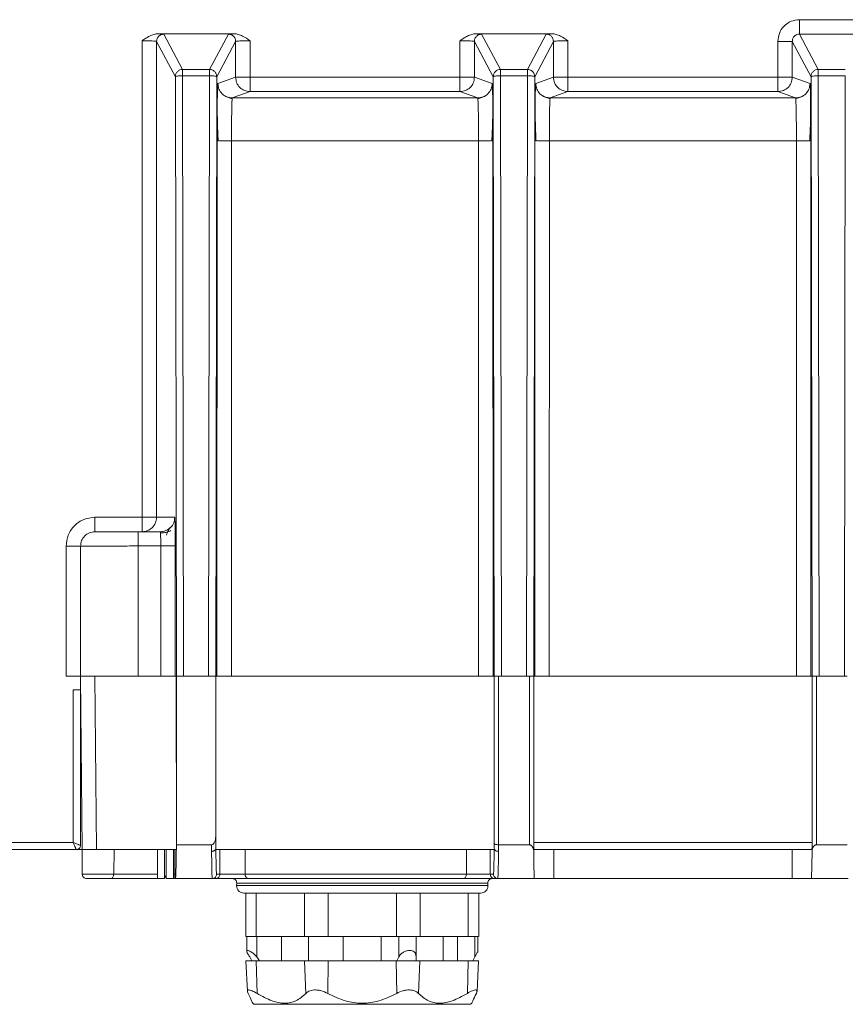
# Model space of a CAD drawing. Header units: millimetres. Extents: x -806 to 2023, y 502 to 1658.
# Tile 38 of 53: x 1513 to 1570, y 1018 to 1086. Entities that reach past the tile are written whole.
import ezdxf

# ---------------------------------------------------------------- set-up
doc = ezdxf.new("R2010")
doc.units = ezdxf.units.MM

# ---------------------------------------------------------------- blocks, each defined once
blk = doc.blocks.new('Drawing View13')
at = {"color": 7, "linetype": 'Continuous', "lineweight": 18}
for p, q in [((189.771, -22.675), (185.298, -22.675)), ((140.905, -23.65), (146.165, -23.65)), ((142.601, -26.118), (141.299, -23.676)), ((145.771, -23.676), (144.469, -26.118)), ((162.905, -23.65), (168.165, -23.65)), ((164.601, -26.118), (163.299, -23.676)), ((167.771, -23.676), (166.469, -26.118)), ((186.601, -26.118), (185.298, -23.675)), ((185.298, -23.675), (189.771, -23.675)), ((139.799, -24.137), (139.797, -57.105)), ((140.799, -24.175), (140.799, -57.105)), ((142.101, -26.618), (140.799, -24.175)), ((144.969, -26.618), (146.271, -24.175)), ((146.271, -26.655), (146.271, -24.175)), ((147.271, -26.655), (147.271, -24.137)), ((161.799, -24.137), (161.799, -26.655)), ((162.799, -24.175), (162.799, -26.655)), ((164.101, -26.618), (162.799, -24.175)), ((168.271, -24.175), (166.969, -26.618)), ((168.271, -26.655), (168.271, -24.175)), ((169.271, -26.655), (169.271, -24.137)), ((183.799, -24.175), (183.798, -26.654)), ((184.799, -24.175), (184.799, -26.655)), ((186.101, -26.618), (184.799, -24.175)), ((144.469, -26.118), (142.601, -26.118)), ((142.667, -68.105), (142.601, -26.561)), ((142.601, -26.561), (144.469, -26.561)), ((144.469, -26.561), (144.402, -68.105)), ((166.469, -26.118), (164.601, -26.118)), ((164.667, -68.105), (164.601, -26.561)), ((164.601, -26.561), (166.469, -26.561)), ((166.469, -26.561), (166.402, -68.105)), ((188.469, -26.118), (186.601, -26.118)), ((186.667, -68.105), (186.601, -26.561)), ((186.601, -26.561), (188.469, -26.561)), ((188.469, -26.561), (188.402, -68.105)), ((142.167, -68.105), (142.101, -26.618)), ((144.902, -68.105), (144.969, -26.618)), ((145.042, -27.091), (146.271, -26.655)), ((161.799, -26.655), (147.271, -26.655)), ((162.799, -26.655), (164.028, -27.091)), ((164.167, -68.105), (164.101, -26.618)), ((166.969, -26.618), (166.902, -68.105)), ((167.042, -27.091), (168.271, -26.655)), ((183.798, -26.654), (169.271, -26.655)), ((184.799, -26.655), (186.028, -27.091)), ((186.167, -68.105), (186.101, -26.618)), ((147.271, -27.655), (146.041, -28.091)), ((147.271, -27.655), (161.799, -27.655)), ((161.799, -27.655), (163.028, -28.091)), ((169.271, -27.655), (168.041, -28.091)), ((169.271, -27.655), (183.799, -27.655)), ((185.028, -28.091), (183.799, -27.655)), ((145.002, -28.263), (145.001, -28.711)), ((163.028, -28.091), (146.041, -28.091)), ((164.069, -28.775), (164.068, -28.263)), ((167.002, -28.263), (167.001, -28.711)), ((185.028, -28.091), (168.041, -28.091)), ((186.069, -28.775), (186.068, -28.263)), ((144.98, -68.105), (144.986, -31.041)), ((145.985, -31.053), (145.98, -68.105)), ((163.084, -31.053), (145.985, -31.053)), ((163.09, -68.105), (163.084, -31.053)), ((164.084, -31.041), (164.09, -68.105)), ((166.98, -68.105), (166.986, -31.041)), ((167.985, -31.053), (167.98, -68.105)), ((185.084, -31.053), (167.985, -31.053)), ((185.09, -68.105), (185.084, -31.053)), ((186.084, -31.041), (186.09, -68.105)), ((139.797, -57.105), (136.535, -57.105)), ((140.799, -57.105), (142.061, -57.105)), ((141.061, -58.105), (139.535, -58.105)), ((134.535, -59.105), (134.535, -68.105)), ((135.535, -59.105), (135.535, -68.105)), ((139.535, -59.093), (139.535, -68.105)), ((139.535, -59.093), (141.089, -59.093)), ((141.09, -68.105), (141.089, -59.093)), ((142.089, -59.08), (142.09, -68.105)), ((135.64, -80.105), (135.535, -68.105)), ((136.535, -68.105), (136.64, -80.105)), ((136.535, -68.105), (142.166, -68.105)), ((142.166, -68.105), (142.167, -80.105)), ((142.174, -68.105), (142.167, -68.105)), ((142.174, -79.765), (142.174, -68.105)), ((142.174, -68.105), (142.667, -68.105)), ((142.667, -68.105), (144.402, -68.105)), ((144.402, -68.105), (144.896, -68.105)), ((144.902, -68.105), (144.896, -68.105)), ((144.896, -68.105), (144.896, -79.154)), ((144.904, -68.105), (144.903, -79.965)), ((144.904, -68.105), (164.166, -68.105)), ((164.167, -79.965), (164.166, -68.105)), ((164.17, -68.105), (164.167, -68.105)), ((164.17, -79.677), (164.17, -68.105)), ((164.47, -79.765), (164.47, -68.105)), ((164.47, -68.105), (164.667, -68.105)), ((166.402, -68.105), (164.667, -68.105)), ((166.402, -68.105), (166.6, -68.105)), ((166.6, -68.105), (166.6, -79.765)), ((166.9, -68.105), (166.9, -80.186)), ((166.902, -68.105), (166.9, -68.105)), ((166.903, -79.605), (166.903, -68.105)), ((186.167, -68.105), (166.903, -68.105)), ((186.167, -79.605), (186.167, -68.105)), ((186.17, -68.105), (186.167, -68.105)), ((186.17, -80.186), (186.17, -68.105)), ((186.47, -79.765), (186.47, -68.105)), ((186.47, -68.105), (186.667, -68.105)), ((188.402, -68.105), (186.667, -68.105)), ((188.402, -68.105), (188.6, -68.105)), ((135.543, -69.042), (135.035, -69.042)), ((135.035, -69.042), (135.035, -79.605)), ((135.535, -79.805), (135.535, -69.042)), ((135.035, -79.605), (125.271, -79.605)), ((144.903, -79.965), (144.896, -79.154)), ((164.17, -79.677), (164.167, -79.965)), ((186.167, -79.605), (166.903, -79.605)), ((135.235, -80.105), (125.271, -80.105)), ((135.599, -80.105), (135.235, -80.105)), ((135.654, -81.808), (135.64, -80.105)), ((142.167, -80.105), (136.64, -80.105)), ((137.831, -81.81), (137.853, -80.105)), ((140.857, -82.106), (140.854, -80.105)), ((141.354, -82.085), (141.354, -80.105)), ((141.458, -80.105), (141.458, -82.085)), ((141.968, -81.811), (141.968, -80.105)), ((142.058, -80.105), (142.059, -81.811)), ((144.599, -79.765), (142.174, -79.765)), ((144.603, -80.223), (144.599, -79.765)), ((144.614, -81.044), (144.603, -80.223)), ((144.839, -80.151), (144.89, -80.102)), ((144.903, -79.965), (144.89, -80.102)), ((144.89, -80.105), (164.18, -80.105)), ((145.187, -81.805), (145.187, -80.105)), ((146.925, -80.105), (146.925, -81.805)), ((162.241, -81.805), (162.241, -80.105)), ((163.896, -80.105), (163.896, -81.805)), ((164.18, -80.102), (164.167, -79.965)), ((164.47, -79.765), (164.467, -80.222)), ((166.6, -79.765), (164.47, -79.765)), ((186.16, -80.105), (166.909, -80.105)), ((168.285, -82.105), (168.285, -80.105)), ((184.785, -82.105), (184.785, -80.105)), ((188.599, -79.765), (186.47, -79.765)), ((137.9, -82.105), (137.661, -82.105)), ((140.857, -82.105), (139.626, -82.105)), ((140.855, -82.106), (141.352, -82.105)), ((141.352, -82.105), (141.354, -82.085)), ((141.46, -82.105), (141.459, -82.085)), ((141.963, -82.105), (141.46, -82.105)), ((142.046, -82.105), (141.961, -82.105)), ((142.059, -81.811), (141.968, -81.811)), ((142.115, -82.105), (142.064, -82.105)), ((144.655, -82.105), (142.112, -82.105)), ((144.887, -82.105), (144.655, -82.105)), ((144.955, -81.805), (145.187, -81.805)), ((146.344, -82.413), (146.339, -82.592)), ((163.731, -82.592), (163.726, -82.413)), ((163.896, -81.805), (164.115, -81.805)), ((164.415, -82.105), (164.196, -82.105)), ((164.422, -82.077), (164.415, -82.105)), ((166.955, -82.105), (164.415, -82.105)), ((168.285, -82.105), (166.955, -82.105)), ((184.785, -82.105), (168.285, -82.105)), ((186.115, -82.105), (184.785, -82.105)), ((188.655, -82.105), (186.115, -82.105)), ((146.977, -83.105), (146.977, -86.105)), ((147.697, -86.105), (147.697, -83.105)), ((151.037, -83.105), (151.037, -86.105)), ((152.673, -86.105), (152.673, -83.105)), ((157.397, -83.105), (157.397, -86.105)), ((159.033, -86.105), (159.033, -83.105)), ((162.373, -83.105), (162.373, -86.105)), ((163.093, -86.105), (163.093, -83.105)), ((147.038, -86.105), (147.038, -87.125)), ((147.738, -87.524), (147.738, -86.105)), ((149.445, -87.805), (149.445, -86.105)), ((151.312, -87.805), (151.312, -86.105)), ((153.714, -86.105), (153.714, -87.805)), ((156.355, -86.105), (156.355, -87.805)), ((157.563, -86.105), (157.563, -87.524)), ((158.758, -87.524), (158.758, -86.105)), ((160.625, -87.805), (160.625, -86.105)), ((161.62, -86.105), (161.62, -87.805)), ((162.827, -87.524), (162.827, -86.105)), ((163.032, -87.125), (163.032, -86.105)), ((146.972, -87.805), (147.083, -89.919)), ((147.382, -87.805), (147.243, -87.524)), ((147.753, -90.05), (147.692, -87.805)), ((147.738, -87.524), (147.934, -87.805)), ((151.033, -87.805), (151.133, -90.05)), ((152.641, -90.05), (152.668, -87.805)), ((157.393, -87.805), (157.421, -90.05)), ((157.423, -87.805), (157.563, -87.524)), ((158.758, -87.524), (158.758, -87.805)), ((158.928, -90.05), (159.028, -87.805)), ((162.369, -87.805), (162.308, -90.05)), ((162.688, -87.805), (162.827, -87.524)), ((162.978, -89.917), (163.089, -87.805)), ((147.531, -90.805), (147.451, -90.726)), ((162.61, -90.726), (162.531, -90.805))]:
    blk.add_line(p, q, dxfattribs=at)
for points, knots in [([(185.298, -22.675), (185.103, -22.698), (184.706, -22.743), (184.204, -23.097), (183.862, -23.598), (183.819, -23.987), (183.799, -24.175)], [0, 0, 0, 0, 0.249026, 0.504564, 0.760578, 1, 1, 1, 1]), ([(140.905, -23.65), (140.81, -23.658), (140.605, -23.677), (140.32, -23.8), (140.094, -23.933), (139.937, -24.04), (139.856, -24.096), (139.816, -24.124), (139.804, -24.133), (139.8, -24.136), (139.799, -24.137)], [0, 0, 0, 0, 0.232647, 0.499715, 0.74933, 0.874695, 0.964089, 0.988728, 0.996034, 1, 1, 1, 1]), ([(141.299, -23.676), (141.279, -23.671), (141.238, -23.661), (141.016, -23.653), (140.905, -23.65)], [0, 0, 0, 0, 0.499999, 1, 1, 1, 1]), ([(146.165, -23.65), (146.054, -23.653), (145.832, -23.661), (145.791, -23.671), (145.771, -23.676)], [0, 0, 0, 0, 0.500002, 1, 1, 1, 1]), ([(147.271, -24.137), (147.103, -24.02), (146.846, -23.84), (146.465, -23.677), (146.26, -23.658), (146.165, -23.65)], [0, 0, 0, 0, 0.500105, 0.767124, 1, 1, 1, 1]), ([(162.905, -23.65), (162.81, -23.658), (162.605, -23.677), (162.32, -23.8), (162.094, -23.933), (161.937, -24.04), (161.856, -24.096), (161.816, -24.124), (161.804, -24.133), (161.8, -24.136), (161.799, -24.137)], [0, 0, 0, 0, 0.232647, 0.499715, 0.74933, 0.874695, 0.964089, 0.988728, 0.996034, 1, 1, 1, 1]), ([(163.299, -23.676), (163.279, -23.671), (163.238, -23.661), (163.016, -23.653), (162.905, -23.65)], [0, 0, 0, 0, 0.499999, 1, 1, 1, 1]), ([(168.165, -23.65), (168.054, -23.653), (167.832, -23.661), (167.791, -23.671), (167.771, -23.676)], [0, 0, 0, 0, 0.500002, 1, 1, 1, 1]), ([(169.271, -24.137), (169.103, -24.02), (168.846, -23.84), (168.465, -23.677), (168.26, -23.658), (168.165, -23.65)], [0, 0, 0, 0, 0.5001046, 0.7671238, 1, 1, 1, 1]), ([(185.298, -23.675), (185.237, -23.682), (185.112, -23.695), (184.975, -23.785), (184.888, -23.883), (184.838, -23.971), (184.805, -24.07), (184.801, -24.14), (184.799, -24.175)], [0, 0, 0, 0, 0.233489, 0.477386, 0.603932, 0.7332, 0.865215, 1, 1, 1, 1]), ([(139.799, -24.137), (139.925, -24.137), (140.118, -24.138), (140.349, -24.143), (140.539, -24.149), (140.686, -24.157), (140.78, -24.166), (140.792, -24.172), (140.799, -24.175)], [0, 0, 0, 0, 0.242673, 0.369673, 0.500091, 0.712356, 0.846859, 1, 1, 1, 1]), ([(146.271, -24.175), (146.278, -24.172), (146.29, -24.166), (146.385, -24.157), (146.569, -24.147), (146.886, -24.138), (147.145, -24.137), (147.271, -24.137)], [0, 0, 0, 0, 0.154277, 0.289373, 0.501194, 0.757124, 1, 1, 1, 1]), ([(161.799, -24.137), (161.925, -24.137), (162.118, -24.138), (162.349, -24.143), (162.539, -24.149), (162.686, -24.157), (162.78, -24.166), (162.792, -24.172), (162.799, -24.175)], [0, 0, 0, 0, 0.242673, 0.369673, 0.500091, 0.712357, 0.84686, 1, 1, 1, 1]), ([(168.271, -24.175), (168.278, -24.172), (168.29, -24.166), (168.385, -24.157), (168.569, -24.147), (168.886, -24.138), (169.145, -24.137), (169.271, -24.137)], [0, 0, 0, 0, 0.154277, 0.289373, 0.501194, 0.757124, 1, 1, 1, 1]), ([(144.469, -26.225), (144.469, -26.198), (144.469, -26.138), (144.469, -26.125), (144.469, -26.118)], [0, 0, 0, 0, 0.440387, 1, 1, 1, 1]), ([(144.469, -26.561), (144.469, -26.503), (144.469, -26.386), (144.469, -26.279), (144.469, -26.233), (144.469, -26.225)], [0, 0, 0, 0, 0.451313, 0.902626, 1, 1, 1, 1]), ([(164.601, -26.561), (164.601, -26.503), (164.601, -26.386), (164.601, -26.279), (164.601, -26.233), (164.601, -26.225)], [0, 0, 0, 0, 0.451313, 0.902626, 1, 1, 1, 1]), ([(166.469, -26.118), (166.469, -26.125), (166.469, -26.138), (166.469, -26.198), (166.469, -26.225)], [0, 0, 0, 0, 0.559613, 1, 1, 1, 1]), ([(144.986, -31.041), (144.986, -30.768), (144.987, -30.221), (144.992, -29.224), (145.002, -28.16), (145.02, -27.274), (145.034, -27.153), (145.042, -27.091)], [0, 0, 0, 0, 0.132033, 0.264932, 0.506835, 0.749799, 1, 1, 1, 1]), ([(164.028, -27.091), (164.032, -27.107), (164.039, -27.138), (164.053, -27.461), (164.068, -28.181), (164.081, -29.483), (164.083, -30.523), (164.084, -31.041)], [0, 0, 0, 0, 0.1280845, 0.2569607, 0.4974275, 0.749762, 1, 1, 1, 1]), ([(166.986, -31.041), (166.986, -30.768), (166.987, -30.221), (166.992, -29.224), (167.002, -28.16), (167.02, -27.274), (167.034, -27.153), (167.042, -27.091)], [0, 0, 0, 0, 0.1320331, 0.2649316, 0.5068347, 0.749799, 1, 1, 1, 1]), ([(186.028, -27.091), (186.032, -27.107), (186.039, -27.138), (186.053, -27.461), (186.068, -28.181), (186.081, -29.483), (186.083, -30.523), (186.084, -31.041)], [0, 0, 0, 0, 0.128084, 0.256961, 0.497428, 0.749762, 1, 1, 1, 1]), ([(146.041, -28.147), (145.947, -28.124), (145.761, -28.078), (145.604, -27.99), (145.525, -27.947)], [0, 0, 0, 0, 0.501885, 1, 1, 1, 1]), ([(146.041, -28.091), (146.037, -28.105), (146.03, -28.132), (146.016, -28.384), (146.001, -28.928), (145.989, -29.893), (145.986, -30.668), (145.985, -31.053)], [0, 0, 0, 0, 0.137409, 0.266831, 0.500732, 0.751949, 1, 1, 1, 1]), ([(163.084, -31.053), (163.083, -30.669), (163.081, -29.895), (163.068, -28.928), (163.054, -28.383), (163.04, -28.132), (163.032, -28.105), (163.028, -28.091)], [0, 0, 0, 0, 0.247163, 0.499092, 0.733897, 0.863161, 1, 1, 1, 1]), ([(163.545, -27.947), (163.466, -27.99), (163.309, -28.078), (163.123, -28.124), (163.029, -28.147)], [0, 0, 0, 0, 0.498124, 1, 1, 1, 1]), ([(168.041, -28.147), (167.947, -28.124), (167.761, -28.078), (167.604, -27.99), (167.525, -27.947)], [0, 0, 0, 0, 0.501885, 1, 1, 1, 1]), ([(168.041, -28.091), (168.037, -28.105), (168.03, -28.133), (168.016, -28.384), (168.001, -28.928), (167.989, -29.893), (167.986, -30.668), (167.985, -31.053)], [0, 0, 0, 0, 0.137444, 0.266878, 0.500732, 0.751953, 1, 1, 1, 1]), ([(185.084, -31.053), (185.083, -30.742), (185.082, -30.069), (185.073, -29.289), (185.063, -28.739), (185.053, -28.39), (185.042, -28.143), (185.033, -28.108), (185.028, -28.091)], [0, 0, 0, 0, 0.20056, 0.433606, 0.562914, 0.700419, 0.846116, 1, 1, 1, 1]), ([(185.545, -27.947), (185.466, -27.99), (185.309, -28.078), (185.122, -28.124), (185.029, -28.147)], [0, 0, 0, 0, 0.498123, 1, 1, 1, 1]), ([(145.001, -28.711), (145, -28.782), (144.999, -29.065), (145.009, -29.626), (145.031, -30.355), (145.056, -30.84), (145.069, -31.079)], [0, 0, 0, 0, 0.10217, 0.409238, 0.708555, 1, 1, 1, 1]), ([(164.001, -31.079), (164.014, -30.84), (164.039, -30.355), (164.061, -29.627), (164.071, -29.088), (164.07, -28.825), (164.069, -28.775)], [0, 0, 0, 0, 0.300318, 0.609178, 0.925951, 1, 1, 1, 1]), ([(167.001, -28.711), (167, -28.782), (166.999, -29.065), (167.009, -29.626), (167.031, -30.355), (167.056, -30.84), (167.069, -31.079)], [0, 0, 0, 0, 0.1021706, 0.4092388, 0.7085556, 1, 1, 1, 1]), ([(186.001, -31.079), (186.014, -30.84), (186.039, -30.355), (186.061, -29.627), (186.071, -29.087), (186.07, -28.824), (186.069, -28.775)], [0, 0, 0, 0, 0.300291, 0.609123, 0.925869, 1, 1, 1, 1]), ([(141.724, -57.841), (141.739, -57.832), (141.864, -57.752), (142.011, -57.49), (142.044, -57.233), (142.061, -57.105)], [0, 0, 0, 0, 0.0633273, 0.5331154, 1, 1, 1, 1]), ([(142.061, -57.105), (142.064, -57.139), (142.071, -57.207), (142.079, -57.478), (142.081, -57.699), (142.081, -57.707)], [0, 0, 0, 0, 0.49442, 0.981043, 1, 1, 1, 1]), ([(141.061, -58.105), (141.193, -58.093), (141.441, -58.069), (141.634, -57.914), (141.724, -57.841)], [0, 0, 0, 0, 0.533115, 1, 1, 1, 1]), ([(141.732, -57.846), (141.715, -57.866), (141.68, -57.906), (141.601, -58.051), (141.527, -58.22), (141.479, -58.332)], [0, 0, 0, 0, 0.26217, 0.516024, 1, 1, 1, 1]), ([(142.081, -57.707), (142.083, -57.901), (142.087, -58.301), (142.088, -58.816), (142.089, -59.08)], [0, 0, 0, 0, 0.486083, 1, 1, 1, 1]), ([(141.783, -58.023), (141.684, -58.07), (141.531, -58.142), (141.271, -58.188), (141.132, -58.183), (141.061, -58.18)], [0, 0, 0, 0, 0.4810015, 0.7377854, 1, 1, 1, 1]), ([(141.071, -58.186), (141.07, -58.167), (141.067, -58.116), (141.063, -58.109), (141.061, -58.105)], [0, 0, 0, 0, 0.381973, 1, 1, 1, 1]), ([(141.089, -59.093), (141.088, -58.99), (141.088, -58.767), (141.083, -58.505), (141.078, -58.324), (141.074, -58.226), (141.072, -58.195), (141.071, -58.186)], [0, 0, 0, 0, 0.264895, 0.575084, 0.747973, 0.932292, 1, 1, 1, 1]), ([(135.535, -59.105), (135.558, -59.104), (135.602, -59.102), (135.94, -59.1), (136.416, -59.098), (137.163, -59.095), (138.217, -59.093), (139.119, -59.093), (139.535, -59.093)], [0, 0, 0, 0, 0.155166, 0.301782, 0.439841, 0.569336, 0.801642, 1, 1, 1, 1]), ([(142.005, -59.085), (141.941, -59.087), (141.813, -59.089), (141.476, -59.092), (141.218, -59.093), (141.089, -59.093)], [0, 0, 0, 0, 0.32907, 0.664535, 1, 1, 1, 1]), ([(142.089, -59.08), (142.085, -59.082), (142.08, -59.084), (142.006, -59.085), (142.005, -59.085)], [0, 0, 0, 0, 0.9812929, 1, 1, 1, 1]), ([(135.535, -68.105), (135.548, -68.105), (135.576, -68.105), (135.813, -68.105), (136.139, -68.105), (136.403, -68.105), (136.535, -68.105)], [0, 0, 0, 0, 0.249397, 0.499903, 0.749401, 1, 1, 1, 1]), ([(135.535, -79.805), (135.533, -79.805), (135.53, -79.803), (135.501, -79.792), (135.455, -79.773), (135.377, -79.742), (135.274, -79.7), (135.151, -79.651), (135.075, -79.621), (135.035, -79.605)], [0, 0, 0, 0, 0.1155854, 0.235131, 0.3592501, 0.4884908, 0.7010327, 0.8397793, 1, 1, 1, 1]), ([(135.235, -80.105), (135.234, -80.104), (135.233, -80.1), (135.221, -80.072), (135.203, -80.025), (135.172, -79.947), (135.129, -79.844), (135.081, -79.721), (135.051, -79.646), (135.035, -79.605)], [0, 0, 0, 0, 0.1155697, 0.2351101, 0.3592344, 0.4884903, 0.7009975, 0.8397529, 1, 1, 1, 1]), ([(144.896, -79.154), (144.892, -79.237), (144.885, -79.384), (144.834, -79.556), (144.774, -79.661), (144.721, -79.719), (144.662, -79.757), (144.619, -79.762), (144.599, -79.765)], [0, 0, 0, 0, 0.337646, 0.598623, 0.721449, 0.826518, 0.917401, 1, 1, 1, 1]), ([(164.47, -79.765), (164.433, -79.763), (164.375, -79.761), (164.306, -79.75), (164.244, -79.736), (164.185, -79.711), (164.175, -79.688), (164.17, -79.677)], [0, 0, 0, 0, 0.237054, 0.36196, 0.491135, 0.74222, 1, 1, 1, 1]), ([(166.903, -79.605), (166.903, -79.657), (166.903, -79.77), (166.904, -79.902), (166.905, -79.995), (166.906, -80.055), (166.908, -80.097), (166.909, -80.102), (166.909, -80.105)], [0, 0, 0, 0, 0.198608, 0.430995, 0.560469, 0.698466, 0.844978, 1, 1, 1, 1]), ([(186.16, -80.105), (186.161, -80.102), (186.162, -80.097), (186.163, -80.055), (186.165, -79.995), (186.166, -79.902), (186.167, -79.77), (186.167, -79.657), (186.167, -79.605)], [0, 0, 0, 0, 0.155022, 0.301534, 0.439531, 0.569005, 0.801392, 1, 1, 1, 1]), ([(136.64, -80.105), (136.508, -80.105), (136.245, -80.105), (135.918, -80.105), (135.68, -80.105), (135.653, -80.105), (135.64, -80.105)], [0, 0, 0, 0, 0.249401, 0.499908, 0.749405, 1, 1, 1, 1]), ([(144.603, -80.223), (144.619, -80.222), (144.664, -80.221), (144.732, -80.206), (144.796, -80.18), (144.826, -80.16), (144.839, -80.151)], [0, 0, 0, 0, 0.169454, 0.498024, 0.777849, 1, 1, 1, 1]), ([(144.904, -80.105), (144.907, -80.36), (144.913, -80.835), (144.921, -81.144), (144.925, -81.288)], [0, 0, 0, 0, 0.535689, 1, 1, 1, 1]), ([(164.146, -81.235), (164.149, -81.107), (164.157, -80.813), (164.162, -80.361), (164.166, -80.105)], [0, 0, 0, 0, 0.43467, 1, 1, 1, 1]), ([(164.467, -80.222), (164.436, -80.22), (164.371, -80.216), (164.287, -80.185), (164.217, -80.145), (164.193, -80.117), (164.18, -80.102)], [0, 0, 0, 0, 0.2419184, 0.5069383, 0.7414756, 1, 1, 1, 1]), ([(164.467, -80.222), (164.464, -80.468), (164.458, -80.96), (164.447, -81.512), (164.435, -81.915), (164.427, -82.023), (164.422, -82.077)], [0, 0, 0, 0, 0.25, 0.5, 0.75, 1, 1, 1, 1]), ([(166.9, -80.186), (166.894, -80.13), (166.884, -80.029), (166.824, -79.91), (166.764, -79.838), (166.714, -79.798), (166.659, -79.77), (166.619, -79.767), (166.6, -79.765)], [0, 0, 0, 0, 0.323398, 0.591891, 0.710739, 0.815566, 0.910885, 1, 1, 1, 1]), ([(166.955, -82.105), (166.948, -82.066), (166.936, -81.993), (166.917, -81.394), (166.906, -80.643), (166.9, -80.186)], [0, 0, 0, 0, 0.309276, 0.579408, 1, 1, 1, 1]), ([(186.47, -79.765), (186.451, -79.767), (186.411, -79.77), (186.357, -79.798), (186.306, -79.837), (186.246, -79.91), (186.186, -80.029), (186.176, -80.13), (186.17, -80.186)], [0, 0, 0, 0, 0.088522, 0.18333, 0.288953, 0.408022, 0.676567, 1, 1, 1, 1]), ([(144.655, -82.105), (144.647, -82.057), (144.633, -81.962), (144.62, -81.35), (144.614, -81.044)], [0, 0, 0, 0, 0.5, 1, 1, 1, 1]), ([(144.925, -81.288), (144.926, -81.312), (144.93, -81.519), (144.94, -81.729), (144.95, -81.78), (144.955, -81.805)], [0, 0, 0, 0, 0.062463, 0.531231, 1, 1, 1, 1]), ([(164.115, -81.805), (164.12, -81.78), (164.13, -81.731), (164.14, -81.505), (164.145, -81.277), (164.146, -81.235)], [0, 0, 0, 0, 0.448205, 0.89641, 1, 1, 1, 1]), ([(137.831, -81.81), (137.723, -81.81), (137.506, -81.81), (137.13, -81.81), (136.751, -81.809), (136.392, -81.809), (136.081, -81.809), (135.842, -81.809), (135.684, -81.808), (135.664, -81.808), (135.654, -81.808)], [0, 0, 0, 0, 0.124999, 0.249998, 0.374998, 0.499998, 0.624998, 0.749998, 0.874999, 1, 1, 1, 1]), ([(137.661, -82.105), (137.573, -82.105), (137.4, -82.105), (137.104, -82.105), (136.807, -82.105), (136.526, -82.105), (136.283, -82.105), (136.1, -82.105), (135.978, -82.105), (135.962, -82.105), (135.954, -82.105)], [0, 0, 0, 0, 0.128326, 0.251689, 0.377756, 0.503069, 0.627301, 0.753522, 0.874646, 1, 1, 1, 1]), ([(140.856, -81.811), (140.631, -81.811), (140.134, -81.811), (139.349, -81.811), (138.545, -81.811), (138.073, -81.811), (137.838, -81.811)], [0, 0, 0, 0, 0.216419, 0.477613, 0.738806, 1, 1, 1, 1]), ([(139.626, -82.105), (139.318, -82.105), (138.711, -82.105), (138.168, -82.105), (137.9, -82.105)], [0, 0, 0, 0, 0.507611, 1, 1, 1, 1]), ([(141.458, -81.904), (141.456, -81.907), (141.434, -81.934), (141.401, -81.982), (141.363, -82.045), (141.357, -82.073), (141.354, -82.085)], [0, 0, 0, 0, 0.039827, 0.352307, 0.702036, 1, 1, 1, 1]), ([(141.963, -82.105), (141.964, -82.101), (141.965, -82.092), (141.966, -82.039), (141.967, -81.981), (141.967, -81.929), (141.968, -81.872), (141.968, -81.831), (141.968, -81.811)], [0, 0, 0, 0, 0.257927, 0.50488, 0.628144, 0.753656, 0.87856, 1, 1, 1, 1]), ([(142.064, -82.105), (142.063, -82.101), (142.062, -82.092), (142.061, -82.038), (142.059, -81.978), (142.059, -81.924), (142.059, -81.868), (142.059, -81.829), (142.059, -81.811)], [0, 0, 0, 0, 0.25473, 0.501599, 0.639367, 0.767545, 0.887315, 1, 1, 1, 1]), ([(146.99, -86.105), (146.986, -86.105), (146.964, -86.105), (147.034, -86.105), (147.091, -86.105)], [0, 0, 0, 0, 0.195858, 1, 1, 1, 1]), ([(162.373, -86.105), (162.501, -86.105), (162.757, -86.105), (162.994, -86.105), (163.105, -86.105), (163.084, -86.105), (163.079, -86.105)], [0, 0, 0, 0, 0.308303, 0.616606, 0.924909, 1, 1, 1, 1]), ([(147.243, -87.524), (147.197, -87.451), (147.113, -87.312), (147.04, -87.169), (147.032, -87.089), (147.082, -87.064), (147.185, -87.089), (147.34, -87.169), (147.539, -87.313), (147.669, -87.451), (147.738, -87.524)], [0, 0, 0, 0, 0.155564, 0.292891, 0.398692, 0.499965, 0.601247, 0.707143, 0.844468, 1, 1, 1, 1]), ([(157.563, -87.524), (157.615, -87.451), (157.714, -87.312), (157.922, -87.169), (158.133, -87.089), (158.329, -87.064), (158.503, -87.089), (158.647, -87.169), (158.743, -87.313), (158.752, -87.451), (158.758, -87.524)], [0, 0, 0, 0, 0.155564, 0.292891, 0.398692, 0.499965, 0.601247, 0.707143, 0.844468, 1, 1, 1, 1]), ([(162.827, -87.524), (162.872, -87.452), (162.955, -87.314), (163.028, -87.18), (163.026, -87.138), (163.026, -87.125)], [0, 0, 0, 0, 0.438529, 0.825648, 1, 1, 1, 1]), ([(146.986, -87.805), (146.982, -87.805), (146.961, -87.805), (147.072, -87.805), (147.309, -87.805), (147.564, -87.805), (147.692, -87.805)], [0, 0, 0, 0, 0.075091, 0.383394, 0.691697, 1, 1, 1, 1]), ([(162.369, -87.805), (162.497, -87.805), (162.753, -87.805), (162.989, -87.805), (163.1, -87.805), (163.079, -87.805), (163.075, -87.805)], [0, 0, 0, 0, 0.308303, 0.616606, 0.924909, 1, 1, 1, 1]), ([(147.129, -90.05), (147.103, -89.981), (147.064, -89.88), (147.114, -89.821), (147.183, -89.807), (147.285, -89.825), (147.462, -89.886), (147.635, -89.984), (147.753, -90.05)], [0, 0, 0, 0, 0.265286, 0.388963, 0.508823, 0.624619, 0.744131, 1, 1, 1, 1]), ([(151.133, -90.05), (151.218, -89.981), (151.343, -89.88), (151.594, -89.821), (151.791, -89.807), (151.999, -89.825), (152.292, -89.886), (152.499, -89.984), (152.641, -90.05)], [0, 0, 0, 0, 0.265286, 0.388963, 0.508823, 0.624619, 0.744131, 1, 1, 1, 1]), ([(157.421, -90.05), (157.567, -89.981), (157.782, -89.88), (158.087, -89.821), (158.296, -89.807), (158.488, -89.825), (158.727, -89.886), (158.846, -89.984), (158.928, -90.05)], [0, 0, 0, 0, 0.265286, 0.388963, 0.508823, 0.624619, 0.744131, 1, 1, 1, 1]), ([(162.308, -90.05), (162.43, -89.981), (162.61, -89.88), (162.79, -89.821), (162.888, -89.807), (162.952, -89.825), (162.996, -89.886), (162.958, -89.984), (162.932, -90.05)], [0, 0, 0, 0, 0.265286, 0.388963, 0.508823, 0.624619, 0.744131, 1, 1, 1, 1]), ([(147.129, -90.05), (147.224, -90.247), (147.405, -90.621), (147.436, -90.692), (147.451, -90.726)], [0, 0, 0, 0, 0.526864, 1, 1, 1, 1]), ([(147.451, -90.726), (147.436, -90.692), (147.405, -90.621), (147.224, -90.248), (147.129, -90.05)], [0, 0, 0, 0, 0.471457, 1, 1, 1, 1]), ([(151.133, -90.05), (150.916, -90.245), (150.512, -90.608), (149.688, -90.78), (148.756, -90.608), (148.104, -90.245), (147.753, -90.05)], [0, 0, 0, 0, 0.268466, 0.499978, 0.731503, 1, 1, 1, 1]), ([(157.421, -90.05), (157.02, -90.245), (156.273, -90.607), (155.031, -90.78), (153.789, -90.608), (153.042, -90.245), (152.641, -90.05)], [0, 0, 0, 0, 0.2684477, 0.4999624, 0.7315004, 1, 1, 1, 1]), ([(162.308, -90.05), (161.958, -90.245), (161.305, -90.608), (160.373, -90.78), (159.549, -90.608), (159.145, -90.245), (158.928, -90.05)], [0, 0, 0, 0, 0.268468, 0.499978, 0.731504, 1, 1, 1, 1]), ([(162.61, -90.726), (162.625, -90.692), (162.656, -90.621), (162.837, -90.248), (162.932, -90.05)], [0, 0, 0, 0, 0.471457, 1, 1, 1, 1])]:
    blk.add_open_spline(points, degree=3, knots=knots, dxfattribs=at)
for points in [[(185.298, -22.675), (185.298, -22.804), (185.298, -23.062), (185.298, -23.389), (185.298, -23.621), (185.298, -23.657), (185.298, -23.675)], [(141.299, -23.676), (141.233, -23.683), (141.102, -23.698), (140.937, -23.814), (140.821, -23.979), (140.806, -24.11), (140.799, -24.175)], [(146.271, -24.175), (146.264, -24.11), (146.249, -23.979), (146.133, -23.814), (145.968, -23.698), (145.837, -23.683), (145.771, -23.676)], [(163.299, -23.676), (163.233, -23.683), (163.102, -23.698), (162.937, -23.814), (162.821, -23.979), (162.806, -24.11), (162.799, -24.175)], [(168.271, -24.175), (168.264, -24.11), (168.249, -23.979), (168.133, -23.814), (167.968, -23.698), (167.837, -23.683), (167.771, -23.676)], [(183.799, -24.175), (183.929, -24.175), (184.188, -24.175), (184.517, -24.175), (184.749, -24.175), (184.782, -24.175), (184.799, -24.175)], [(142.101, -26.618), (142.109, -26.553), (142.124, -26.422), (142.24, -26.256), (142.405, -26.141), (142.536, -26.126), (142.601, -26.118)], [(142.601, -26.561), (142.536, -26.562), (142.406, -26.564), (142.242, -26.577), (142.126, -26.596), (142.11, -26.611), (142.101, -26.618)], [(142.601, -26.561), (142.601, -26.503), (142.601, -26.386), (142.601, -26.242), (142.601, -26.142), (142.601, -26.126), (142.601, -26.118)], [(144.469, -26.118), (144.534, -26.126), (144.665, -26.141), (144.83, -26.257), (144.946, -26.422), (144.961, -26.553), (144.969, -26.618)], [(144.969, -26.618), (144.96, -26.611), (144.944, -26.596), (144.828, -26.578), (144.664, -26.564), (144.534, -26.562), (144.469, -26.561)], [(164.101, -26.618), (164.109, -26.553), (164.124, -26.422), (164.24, -26.256), (164.405, -26.141), (164.536, -26.126), (164.601, -26.118)], [(164.601, -26.561), (164.536, -26.562), (164.406, -26.564), (164.242, -26.577), (164.126, -26.596), (164.11, -26.611), (164.101, -26.618)], [(164.601, -26.225), (164.601, -26.195), (164.601, -26.136), (164.601, -26.124), (164.601, -26.118)], [(166.469, -26.118), (166.534, -26.126), (166.665, -26.141), (166.83, -26.257), (166.946, -26.422), (166.961, -26.553), (166.969, -26.618)], [(166.469, -26.225), (166.469, -26.247), (166.469, -26.29), (166.469, -26.373), (166.469, -26.464), (166.469, -26.529), (166.469, -26.561)], [(166.969, -26.618), (166.96, -26.611), (166.944, -26.596), (166.828, -26.578), (166.664, -26.564), (166.534, -26.562), (166.469, -26.561)], [(186.101, -26.618), (186.109, -26.553), (186.124, -26.422), (186.24, -26.256), (186.405, -26.141), (186.536, -26.126), (186.601, -26.118)], [(186.601, -26.561), (186.536, -26.562), (186.406, -26.564), (186.242, -26.577), (186.126, -26.596), (186.11, -26.611), (186.101, -26.618)], [(186.601, -26.561), (186.601, -26.503), (186.601, -26.386), (186.601, -26.242), (186.601, -26.142), (186.601, -26.126), (186.601, -26.118)], [(146.041, -28.091), (145.91, -28.076), (145.648, -28.046), (145.318, -27.814), (145.087, -27.484), (145.057, -27.222), (145.042, -27.091)], [(146.271, -26.655), (146.286, -26.786), (146.316, -27.048), (146.547, -27.378), (146.878, -27.609), (147.14, -27.639), (147.271, -27.655)], [(147.271, -26.655), (147.141, -26.655), (146.881, -26.655), (146.552, -26.655), (146.32, -26.655), (146.287, -26.655), (146.271, -26.655)], [(147.271, -27.655), (147.271, -27.639), (147.271, -27.608), (147.271, -27.376), (147.271, -27.046), (147.271, -26.785), (147.271, -26.655)], [(161.799, -27.655), (161.93, -27.639), (162.192, -27.609), (162.522, -27.378), (162.754, -27.048), (162.784, -26.786), (162.799, -26.655)], [(162.799, -26.655), (162.782, -26.655), (162.749, -26.655), (162.517, -26.655), (162.188, -26.655), (161.929, -26.655), (161.799, -26.655)], [(161.799, -26.655), (161.799, -26.785), (161.799, -27.046), (161.799, -27.376), (161.799, -27.608), (161.799, -27.639), (161.799, -27.655)], [(164.028, -27.091), (164.013, -27.222), (163.983, -27.484), (163.752, -27.814), (163.421, -28.046), (163.159, -28.076), (163.028, -28.091)], [(168.041, -28.091), (167.91, -28.076), (167.648, -28.046), (167.318, -27.814), (167.087, -27.484), (167.057, -27.222), (167.042, -27.091)], [(168.271, -26.655), (168.286, -26.786), (168.316, -27.048), (168.547, -27.378), (168.878, -27.609), (169.14, -27.639), (169.271, -27.655)], [(169.271, -26.655), (169.141, -26.655), (168.881, -26.655), (168.553, -26.655), (168.321, -26.655), (168.288, -26.655), (168.271, -26.655)], [(169.271, -27.655), (169.271, -27.639), (169.271, -27.608), (169.271, -27.376), (169.271, -27.046), (169.271, -26.785), (169.271, -26.655)], [(184.799, -26.655), (184.782, -26.655), (184.749, -26.655), (184.517, -26.655), (184.188, -26.655), (183.928, -26.655), (183.798, -26.655)], [(183.799, -26.654), (183.799, -26.785), (183.799, -27.046), (183.799, -27.376), (183.799, -27.608), (183.799, -27.639), (183.799, -27.655)], [(183.799, -27.655), (183.93, -27.639), (184.192, -27.609), (184.522, -27.378), (184.754, -27.048), (184.784, -26.786), (184.799, -26.655)], [(185.028, -28.091), (185.159, -28.076), (185.421, -28.046), (185.752, -27.814), (185.983, -27.484), (186.013, -27.222), (186.028, -27.091)], [(145.985, -31.053), (145.855, -31.053), (145.596, -31.053), (145.267, -31.05), (145.036, -31.046), (145.003, -31.042), (144.986, -31.041)], [(163.084, -31.053), (163.214, -31.053), (163.474, -31.053), (163.802, -31.05), (164.034, -31.046), (164.067, -31.042), (164.084, -31.041)], [(166.986, -31.041), (167.003, -31.042), (167.036, -31.046), (167.267, -31.05), (167.596, -31.053), (167.855, -31.053), (167.985, -31.053)], [(185.084, -31.053), (185.214, -31.053), (185.473, -31.053), (185.802, -31.05), (186.034, -31.046), (186.067, -31.042), (186.084, -31.041)], [(136.535, -57.105), (136.273, -57.135), (135.749, -57.196), (135.088, -57.658), (134.625, -58.319), (134.565, -58.843), (134.535, -59.105)], [(136.535, -57.105), (136.535, -57.236), (136.535, -57.498), (136.535, -57.829), (136.535, -58.06), (136.535, -58.09), (136.535, -58.105)], [(140.799, -57.105), (140.782, -57.105), (140.749, -57.105), (140.517, -57.105), (140.187, -57.105), (139.927, -57.105), (139.797, -57.105)], [(139.799, -58.105), (139.93, -58.09), (140.192, -58.06), (140.522, -57.829), (140.754, -57.498), (140.784, -57.236), (140.799, -57.105)], [(139.799, -57.105), (139.799, -57.236), (139.799, -57.498), (139.799, -57.829), (139.799, -58.06), (139.799, -58.09), (139.799, -58.105)], [(136.535, -58.105), (136.404, -58.12), (136.142, -58.15), (135.811, -58.382), (135.58, -58.712), (135.55, -58.974), (135.535, -59.105)], [(136.535, -58.105), (136.58, -58.105), (136.67, -58.105), (137.364, -58.105), (138.356, -58.105), (139.142, -58.105), (139.535, -58.105)], [(139.535, -58.105), (139.535, -58.12), (139.535, -58.15), (139.535, -58.377), (139.535, -58.703), (139.535, -58.963), (139.535, -59.093)], [(134.535, -59.105), (134.666, -59.105), (134.928, -59.105), (135.259, -59.105), (135.49, -59.105), (135.52, -59.105), (135.535, -59.105)], [(135.535, -68.105), (135.52, -68.105), (135.49, -68.105), (135.259, -68.105), (134.928, -68.105), (134.666, -68.105), (134.535, -68.105)], [(164.47, -68.105), (164.431, -68.105), (164.353, -68.105), (164.254, -68.105), (164.185, -68.105), (164.175, -68.105), (164.17, -68.105)], [(166.9, -68.105), (166.895, -68.105), (166.885, -68.105), (166.816, -68.105), (166.717, -68.105), (166.639, -68.105), (166.6, -68.105)], [(186.17, -68.105), (186.175, -68.105), (186.184, -68.105), (186.254, -68.105), (186.353, -68.105), (186.431, -68.105), (186.47, -68.105)], [(135.535, -79.805), (135.53, -79.845), (135.521, -79.923), (135.452, -80.022), (135.353, -80.092), (135.274, -80.101), (135.235, -80.105)], [(142.174, -79.765), (142.169, -80.105), (142.159, -80.785), (142.143, -81.522), (142.128, -82.013), (142.117, -82.075), (142.112, -82.105)], [(186.115, -82.105), (186.12, -82.081), (186.129, -82.031), (186.143, -81.634), (186.156, -81.034), (186.166, -80.468), (186.17, -80.186)], [(135.954, -82.105), (135.915, -82.101), (135.837, -82.092), (135.738, -82.023), (135.669, -81.925), (135.659, -81.847), (135.654, -81.808)], [(137.661, -82.105), (137.684, -82.1), (137.728, -82.09), (137.783, -82.022), (137.823, -81.925), (137.828, -81.849), (137.831, -81.81)], [(144.955, -81.805), (144.95, -81.845), (144.941, -81.923), (144.872, -82.022), (144.773, -82.092), (144.694, -82.101), (144.655, -82.105)], [(144.887, -82.105), (144.927, -82.101), (145.005, -82.092), (145.105, -82.022), (145.174, -81.923), (145.183, -81.845), (145.187, -81.805)], [(147.146, -82.105), (147.05, -82.105), (146.859, -82.105), (146.49, -82.105), (146.101, -82.105), (145.718, -82.105), (145.376, -82.105), (145.108, -82.105), (144.927, -82.105), (144.901, -82.105), (144.887, -82.105)], [(146.925, -81.805), (146.851, -81.805), (146.704, -81.805), (146.421, -81.805), (146.121, -81.805), (145.826, -81.805), (145.563, -81.805), (145.357, -81.805), (145.217, -81.805), (145.197, -81.805), (145.187, -81.805)], [(146.344, -82.413), (146.34, -82.373), (146.333, -82.293), (146.264, -82.191), (146.164, -82.119), (146.084, -82.11), (146.044, -82.105)], [(163.726, -82.413), (163.596, -82.413), (163.334, -82.413), (161.324, -82.413), (158.452, -82.413), (155.035, -82.413), (151.618, -82.413), (148.745, -82.413), (146.735, -82.413), (146.474, -82.413), (146.344, -82.413)], [(162.241, -81.805), (161.68, -81.805), (160.56, -81.805), (158.602, -81.805), (156.531, -81.805), (154.4, -81.805), (152.292, -81.805), (150.292, -81.805), (148.446, -81.805), (147.432, -81.805), (146.925, -81.805)], [(147.146, -82.105), (147.117, -82.101), (147.059, -82.092), (146.986, -82.022), (146.935, -81.923), (146.928, -81.845), (146.925, -81.805)], [(162.044, -82.105), (161.499, -82.105), (160.409, -82.105), (158.505, -82.105), (156.49, -82.105), (154.417, -82.105), (152.367, -82.105), (150.421, -82.105), (148.625, -82.105), (147.639, -82.105), (147.146, -82.105)], [(162.044, -82.105), (162.07, -82.101), (162.121, -82.092), (162.186, -82.022), (162.232, -81.923), (162.238, -81.845), (162.241, -81.805)], [(164.196, -82.105), (164.184, -82.105), (164.16, -82.105), (163.995, -82.105), (163.75, -82.105), (163.435, -82.105), (163.076, -82.105), (162.704, -82.105), (162.343, -82.105), (162.144, -82.105), (162.044, -82.105)], [(163.896, -81.805), (163.887, -81.805), (163.868, -81.805), (163.742, -81.805), (163.553, -81.805), (163.31, -81.805), (163.034, -81.805), (162.749, -81.805), (162.471, -81.805), (162.317, -81.805), (162.241, -81.805)], [(164.026, -82.105), (163.986, -82.11), (163.906, -82.119), (163.806, -82.191), (163.737, -82.293), (163.73, -82.373), (163.726, -82.413)], [(164.196, -82.105), (164.156, -82.101), (164.078, -82.092), (163.979, -82.022), (163.909, -81.923), (163.9, -81.845), (163.896, -81.805)], [(164.415, -82.105), (164.376, -82.101), (164.297, -82.092), (164.198, -82.022), (164.129, -81.923), (164.12, -81.845), (164.115, -81.805)], [(146.339, -82.592), (146.47, -82.592), (146.731, -82.592), (148.742, -82.592), (151.616, -82.592), (155.035, -82.592), (158.453, -82.592), (161.328, -82.592), (163.339, -82.592), (163.6, -82.592), (163.731, -82.592)], [(146.339, -82.592), (146.345, -82.659), (146.357, -82.793), (146.472, -82.963), (146.639, -83.082), (146.772, -83.098), (146.839, -83.105)], [(146.839, -83.105), (146.962, -83.105), (147.208, -83.105), (149.104, -83.105), (151.813, -83.105), (155.035, -83.105), (158.257, -83.105), (160.966, -83.105), (162.862, -83.105), (163.108, -83.105), (163.231, -83.105)], [(163.231, -83.105), (163.298, -83.098), (163.431, -83.082), (163.598, -82.963), (163.713, -82.793), (163.725, -82.659), (163.731, -82.592)], [(147.091, -86.105), (147.164, -86.105), (147.309, -86.105), (147.567, -86.105), (147.697, -86.105)], [(151.037, -86.105), (150.58, -86.105), (149.667, -86.105), (148.353, -86.105), (147.697, -86.105)], [(151.037, -86.105), (151.132, -86.105), (151.321, -86.105), (151.736, -86.105), (152.202, -86.105), (152.516, -86.105), (152.673, -86.105)], [(157.397, -86.105), (156.61, -86.105), (155.035, -86.105), (153.46, -86.105), (152.673, -86.105)], [(157.397, -86.105), (157.555, -86.105), (157.87, -86.105), (158.174, -86.105), (158.325, -86.105)], [(158.325, -86.105), (158.467, -86.105), (158.751, -86.105), (158.939, -86.105), (159.033, -86.105)], [(162.373, -86.105), (161.716, -86.105), (160.403, -86.105), (159.489, -86.105), (159.033, -86.105)], [(147.692, -87.805), (148.349, -87.805), (149.663, -87.805), (150.576, -87.805), (151.033, -87.805)], [(151.033, -87.805), (151.127, -87.805), (151.316, -87.805), (151.732, -87.805), (152.198, -87.805), (152.512, -87.805), (152.668, -87.805)], [(152.668, -87.805), (153.456, -87.805), (155.031, -87.805), (156.605, -87.805), (157.393, -87.805)], [(157.393, -87.805), (157.55, -87.805), (157.863, -87.805), (158.33, -87.805), (158.745, -87.805), (158.934, -87.805), (159.028, -87.805)], [(159.028, -87.805), (159.485, -87.805), (160.398, -87.805), (161.712, -87.805), (162.369, -87.805)], [(147.531, -90.805), (147.643, -90.805), (147.869, -90.805), (149.603, -90.805), (152.082, -90.805), (155.031, -90.805), (157.979, -90.805), (160.458, -90.805), (162.192, -90.805), (162.418, -90.805), (162.531, -90.805)]]:
    blk.add_open_spline(points, degree=3, dxfattribs=at)

msp = doc.modelspace()

# ---------------------------------------------------------------- block references
at = {"color": 7, "linetype": 'Continuous', "lineweight": 18}
msp.add_blockref('Drawing View13', (1381.851, 1108.514), dxfattribs=at)

doc.saveas('drawing.dxf')
